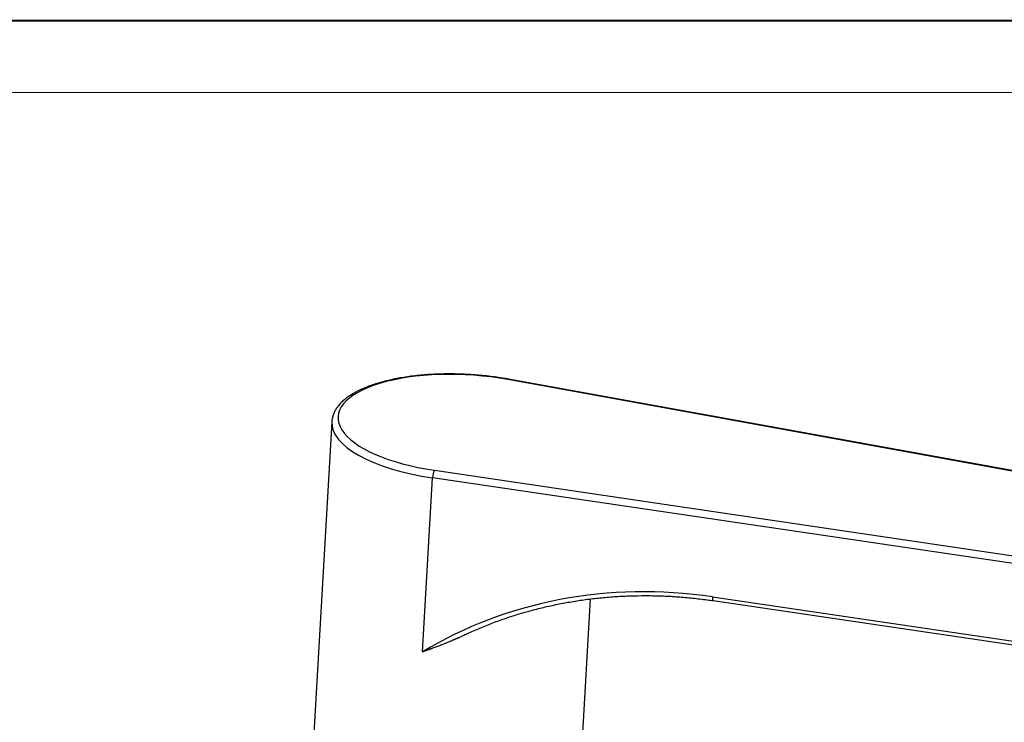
# Model space of a CAD drawing. Header units: millimetres. Extents: x 2665 to 3022, y 1732 to 1985.
# Tile 34 of 35: x 2846 to 2928, y 1926 to 1985. Entities that reach past the tile are written whole.
import ezdxf

# ---------------------------------------------------------------- set-up
doc = ezdxf.new("R2010")
doc.units = ezdxf.units.MM
doc.layers.add('20', color=7, linetype='Continuous', true_color=0xffffff)

msp = doc.modelspace()

# ---------------------------------------------------------------- linework, layer by layer
at = {"layer": '20', "color": 7, "lineweight": 13}
msp.add_line((2686.82458, 1978.79854), (3016.40347, 1978.79854), dxfattribs=at)
at = {"layer": '20', "color": 7}
for p, q in [((2973.1432, 1939.00551), (2886.61529, 1954.72471)), ((2973.20595, 1939.0365), (2886.67804, 1954.7557)), ((2871.86385, 1951.17836), (2870.29324, 1923.98191)), ((2879.46962, 1931.89299), (2880.31195, 1946.47854)), ((2968.96861, 1933.3905), (2880.31195, 1946.47854)), ((2880.46227, 1947.11955), (2969.11893, 1934.03151)), ((2903.77177, 1936.50684), (2971.54908, 1926.50114)), ((2892.75582, 1922.68468), (2893.54406, 1936.33378)), ((2903.82244, 1936.19226), (2971.59975, 1926.18655))]:
    msp.add_line(p, q, dxfattribs=at)
at = {"layer": '20', "color": 7, "linetype": 'Continuous', "lineweight": 13}
msp.add_lwpolyline([(2665.39653, 1984.80894, 0.15627, 0.15627, 0), (3022.41386, 1984.80894, 0.15627, 0.15627, 0)], format="xyseb", dxfattribs=at)
at = {"layer": '20', "color": 7}
for centre, major_axis, ratio, start_param, end_param in [((2883.12176, 1950.99071), (-10.73212, 0.61979), 0.3837193, 4.4030668, 7.62578465), ((2886.58867, 1954.26375), (-0.08937, -0.49195), 0.28111017, 3.14158699, 3.55293794), ((2883.09514, 1950.52975), (11.23129, -0.64861), 0.3837193, 3.14157761, 4.484192), ((2883.09514, 1950.52975), (11.23129, -0.64861), 0.3837193, 3.13885828, 3.14157738), ((2880.43565, 1946.6586), (0.07302, 0.49464), 0.2089043, 0.40321406, 1.97401038), ((2901.70856, 1900.78071), (32.03216, -21.85363), 0.89910647, 2.0660836, 2.7543077), ((2903.89547, 1936.6869), (-0.07302, -0.49464), 0.2089043, 5.11560304, 6.2831687)]:
    msp.add_ellipse(centre, major_axis=major_axis, ratio=ratio, start_param=start_param, end_param=end_param, dxfattribs=at)
for points, knots in [([(2886.67804, 1954.7557), (2886.5646, 1954.77631), (2886.2341, 1954.83403), (2885.67903, 1954.91987), (2885.01051, 1955.00626), (2884.33503, 1955.07682), (2883.65512, 1955.13131), (2882.97323, 1955.16955), (2882.29186, 1955.19139), (2881.61351, 1955.19675), (2880.94063, 1955.18559), (2880.27567, 1955.15793), (2879.62103, 1955.11384), (2878.97905, 1955.05341), (2878.35204, 1954.9768), (2877.7422, 1954.88419), (2877.15169, 1954.77578), (2876.58256, 1954.65182), (2876.03677, 1954.51254), (2875.51617, 1954.35817), (2875.02253, 1954.18891), (2874.55753, 1954.00494), (2874.1228, 1953.80637), (2873.71995, 1953.59322), (2873.35068, 1953.3655), (2873.01701, 1953.12333), (2872.72126, 1952.86714), (2872.46597, 1952.59793), (2872.25363, 1952.3174), (2872.08592, 1952.02807), (2871.96436, 1951.73295), (2871.89112, 1951.45374), (2871.87177, 1951.27323), (2871.8681, 1951.19284)], [0, 0, 0, 0, 0.01736328, 0.05034648, 0.08331626, 0.11627276, 0.14922086, 0.18216521, 0.21511022, 0.24805903, 0.28101622, 0.31398659, 0.34697526, 0.37998778, 0.4130303, 0.44610969, 0.47923374, 0.51241124, 0.54565208, 0.57896721, 0.61236826, 0.64586663, 0.67947146, 0.71318545, 0.74699729, 0.78086857, 0.81467282, 0.84823384, 0.88131263, 0.91366698, 0.94515421, 0.97581008, 1, 1, 1, 1]), ([(2882.49508, 1933.08601), (2882.77541, 1933.22469), (2883.40919, 1933.52623), (2884.41414, 1933.96024), (2885.50701, 1934.38966), (2886.61802, 1934.78209), (2887.74562, 1935.13757), (2888.88866, 1935.45558), (2890.04586, 1935.73581), (2891.21597, 1935.97795), (2892.39771, 1936.18173), (2893.58977, 1936.34693), (2894.79085, 1936.47338), (2895.99964, 1936.56092), (2897.21482, 1936.60948), (2898.43505, 1936.61898), (2899.65899, 1936.58944), (2900.88532, 1936.52086), (2902.11266, 1936.41334), (2903.0919, 1936.29654), (2903.66149, 1936.21602), (2903.82244, 1936.19226)], [0, 0, 0, 0, 0.04425825, 0.09922379, 0.15418705, 0.20914796, 0.26410647, 0.31906258, 0.37401628, 0.42896759, 0.48391653, 0.53886315, 0.59380748, 0.64874957, 0.70368947, 0.75862722, 0.81356288, 0.86849647, 0.92342803, 0.9783576, 1, 1, 1, 1]), ([(2882.49308, 1933.08868), (2882.47666, 1933.08068), (2882.44345, 1933.0646), (2882.39314, 1933.04051), (2882.34192, 1933.01626), (2882.28989, 1932.9919), (2882.23705, 1932.96743), (2882.18338, 1932.94286), (2882.1289, 1932.91819), (2882.07361, 1932.89343), (2881.97569, 1932.85005), (2881.82829, 1932.78627), (2881.62457, 1932.70094), (2881.40002, 1932.60973), (2881.18627, 1932.52559), (2880.99048, 1932.45019), (2880.81962, 1932.38531), (2880.64909, 1932.32152), (2880.47895, 1932.25877), (2880.3354, 1932.2067), (2880.21812, 1932.16444), (2880.1267, 1932.1314), (2880.03463, 1932.0981), (2879.94192, 1932.06453), (2879.8486, 1932.03069), (2879.75466, 1931.99661), (2879.66013, 1931.96227), (2879.56498, 1931.92768), (2879.50151, 1931.90459), (2879.46963, 1931.89299)], [0, 0, 0, 0, 0.0164722, 0.03327056, 0.05031363, 0.06760157, 0.08513455, 0.10291273, 0.12093626, 0.13920528, 0.15771994, 0.21787552, 0.28475516, 0.35836146, 0.43869637, 0.49481108, 0.55090459, 0.60697693, 0.66302813, 0.71905822, 0.74909441, 0.77942507, 0.81005037, 0.84097052, 0.87218568, 0.90369605, 0.93550178, 0.96760304, 1, 1, 1, 1])]:
    msp.add_open_spline(points, degree=3, knots=knots, dxfattribs=at)

doc.saveas('drawing.dxf')
